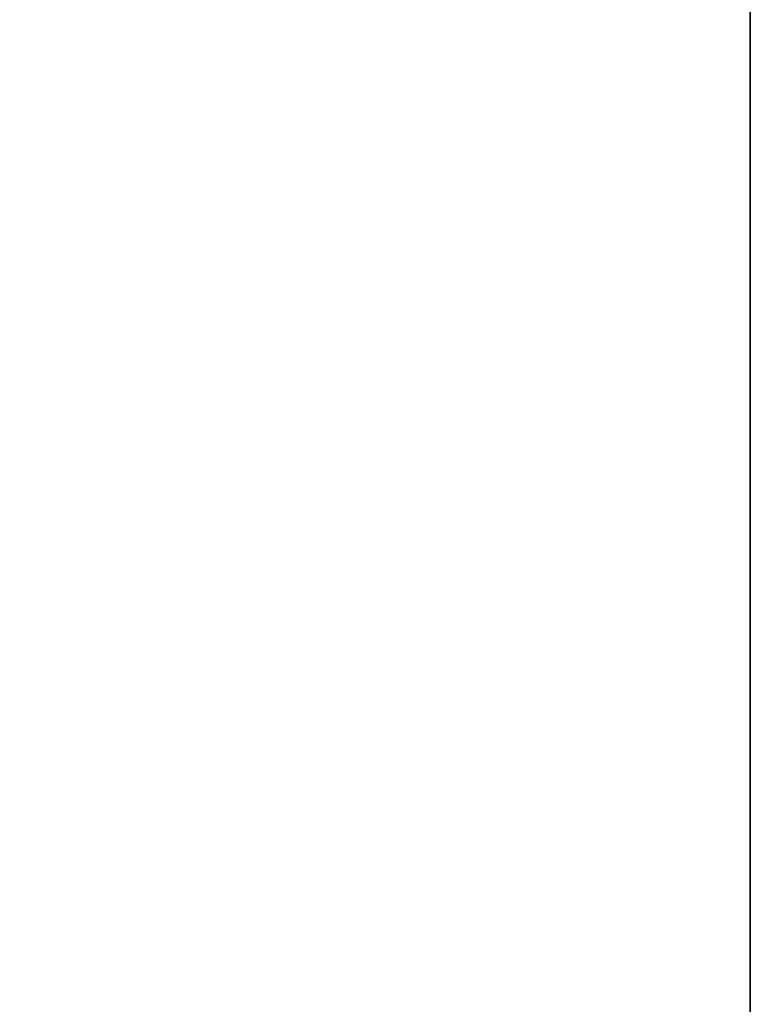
# Model space of a CAD drawing. Header units: metres. Extents: x 209747 to 209830, y 1182430 to 1182564.
# Tile 206 of 256: x 209752.1383 to 209752.1726, y 1182478.8401 to 1182478.8863. Entities that reach past the tile are written whole.
import ezdxf

# ---------------------------------------------------------------- set-up
doc = ezdxf.new("R2010")
doc.units = ezdxf.units.M
doc.header["$MEASUREMENT"] = 0
doc.linetypes.add('DGN Style 2', pattern=[15.036391, 9.021834, -6.014556])
doc.layers.get('0').update_dxf_attribs({"color": 254})

# ---------------------------------------------------------------- blocks, each defined once
blk = doc.blocks.new('*U2')
at = {"color": 3, "linetype": 'Continuous'}
for p, q in [((1.275, -20.079408), (1.275, -20.181111)), ((1.275, -20.181111), (1.275, -20.282843))]:
    blk.add_line(p, q, dxfattribs=at)
blk = doc.blocks.new('*U3')
at = {"color": 3, "linetype": 'Continuous'}
for p, q in [((1.275, -20.09596), (1.275, -20.195004)), ((1.275, -20.195004), (1.275, -20.294058))]:
    blk.add_line(p, q, dxfattribs=at)
blk = doc.blocks.new('*U4')
at = {"color": 3, "linetype": 'Continuous'}
blk.add_line((1.275, -20.153937), (1.275, -20.252976), dxfattribs=at)
blk = doc.blocks.new('*U5')
at = {"color": 3, "linetype": 'Continuous'}
for p, q in [((1.275, -20.077055), (1.275, -20.176231)), ((1.275, -20.176231), (1.275, -20.275418))]:
    blk.add_line(p, q, dxfattribs=at)
blk = doc.blocks.new('*U6')
at = {"color": 3, "linetype": 'Continuous'}
blk.add_line((1.275, -20.139191), (1.275, -20.238477), dxfattribs=at)
blk = doc.blocks.new('*U7')
at = {"color": 3, "linetype": 'Continuous'}
blk.add_line((1.275, -20.167668), (1.275, -20.266974), dxfattribs=at)
blk = doc.blocks.new('*U8')
at = {"color": 3, "linetype": 'Continuous'}
blk.add_line((1.275, -20.147759), (1.275, -20.247136), dxfattribs=at)
blk = doc.blocks.new('*U9')
at = {"color": 3, "linetype": 'Continuous'}
for p, q in [((1.275, -20.106202), (1.275, -20.207847)), ((1.275, -20.207847), (1.275, -20.309511))]:
    blk.add_line(p, q, dxfattribs=at)
blk = doc.blocks.new('ATTEMP_2')
at = {"color": 254, "flags": 128}
blk.add_lwpolyline([(0, 1.275), (-13.6, 1.275), (-13.6, -1.275), (0, -1.275), (0, 1.275), (0, 1.275)], dxfattribs=at)
blk = doc.blocks.new('ATTEMP_1')
at = {"color": 254, "rotation": 90}
blk.add_blockref('ATTEMP_2', (0, -18.11), dxfattribs=at)
blk = doc.blocks.new('ATTEMP')
at = {"color": 3, "linetype": 'Continuous'}
for name in ['*U9', '*U8', '*U7', '*U6', '*U3', '*U5', '*U4', '*U2']:
    blk.add_blockref(name, (-10.48, 0), dxfattribs=at)
at = {"color": 254}
blk.add_blockref('ATTEMP_1', (-10.48, 0), dxfattribs=at)

msp = doc.modelspace()

# ---------------------------------------------------------------- block references
at = {"color": 1, "linetype": 'DGN Style 2'}
msp.add_blockref('ATTEMP', (209761.377561, 1182499.061067), dxfattribs=at)

doc.saveas('drawing.dxf')
